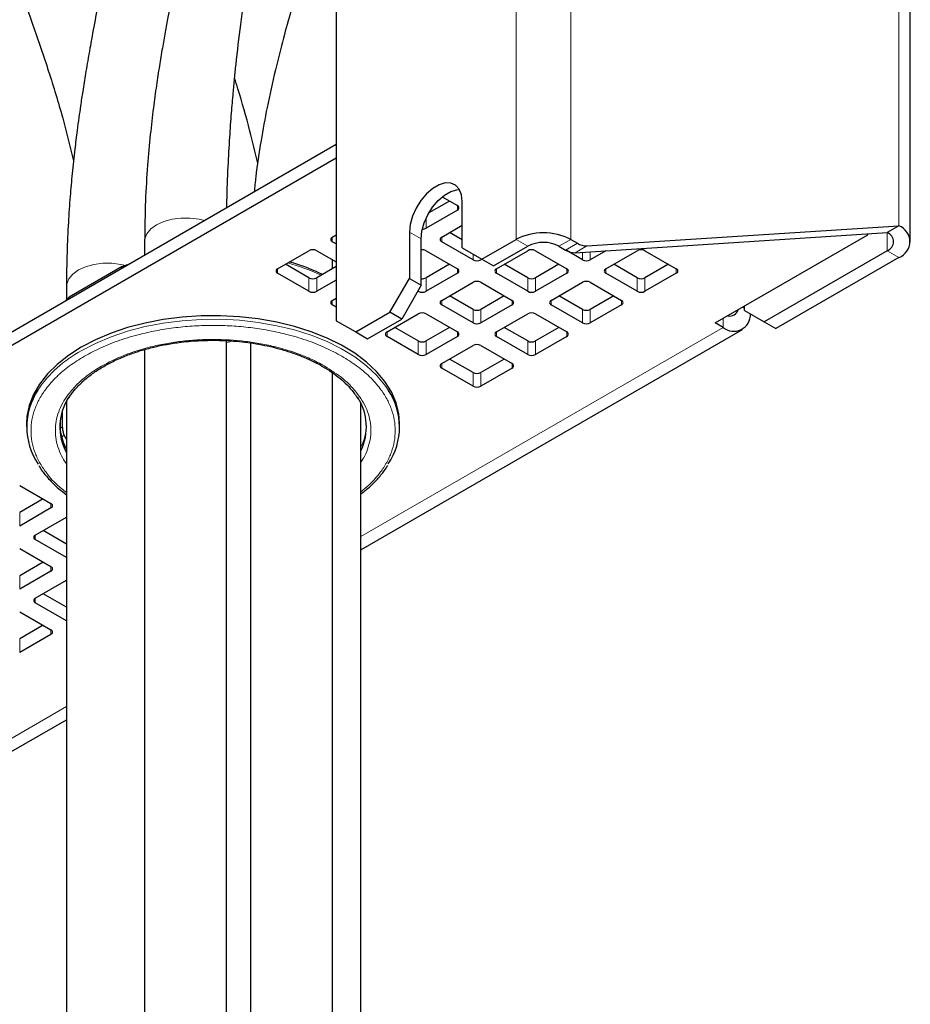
# Model space of a CAD drawing. Header units: millimetres. Extents: x 5 to 418, y 2 to 292.
# Tile 19 of 25: x 338 to 360, y 99 to 123. Entities that reach past the tile are written whole.
import ezdxf

# ---------------------------------------------------------------- set-up
doc = ezdxf.new("R2010")
doc.units = ezdxf.units.MM

msp = doc.modelspace()

# ---------------------------------------------------------------- linework, layer by layer
at = {"color": 7, "linetype": 'Continuous', "lineweight": 18}
for p, q in [((350.3073, 224.7394), (350.3073, 117.6092)), ((351.6272, 224.7394), (351.6272, 117.6092)), ((359.5468, 117.9366), (359.5468, 213.7441)), ((348.893, 118.3176), (348.893, 118.4264)), ((348.1388, 117.8822), (348.1388, 118.1172)), ((347.7381, 117.7864), (348.0209, 117.6231)), ((345.8761, 117.5556), (345.8761, 117.6645)), ((348.5159, 117.5556), (348.5159, 117.6645)), ((350.5901, 117.446), (350.3073, 117.6092)), ((351.3443, 117.446), (351.6272, 117.6092)), ((359.2639, 117.7733), (359.2639, 117.3379)), ((351.505, 117.3532), (351.7879, 117.5165)), ((352.0168, 117.4528), (351.734, 117.2895)), ((352.0986, 117.1202), (352.0986, 117.313)), ((359.2639, 117.3379), (359.5468, 117.1746)), ((349.2702, 117.1202), (349.2702, 117.2555)), ((349.4587, 117.1202), (349.4587, 117.1466)), ((351.91, 117.1202), (351.91, 117.3009)), ((339.5086, 116.1714), (340.7884, 116.9102)), ((340.8159, 116.9204), (340.7884, 116.9105)), ((344.5561, 116.7936), (344.5561, 116.9025)), ((348.893, 116.7936), (348.893, 116.9025)), ((349.8359, 116.7936), (349.8359, 116.9025)), ((351.5329, 116.7936), (351.5329, 116.9025)), ((352.4757, 116.7936), (352.4757, 116.9025)), ((354.1728, 116.7936), (354.1728, 116.9025)), ((345.3104, 116.3582), (345.3104, 116.6848)), ((345.4989, 116.3582), (345.4989, 116.6848)), ((348.1388, 116.3582), (348.1388, 116.6848)), ((350.5901, 116.3582), (350.5901, 116.6848)), ((350.7787, 116.3582), (350.7787, 116.6848)), ((353.23, 116.3582), (353.23, 116.6848)), ((353.4185, 116.3582), (353.4185, 116.6848)), ((347.9502, 116.3582), (347.9502, 116.3847)), ((339.5086, 116.1716), (339.4913, 116.1558)), ((345.8761, 116.0317), (345.8761, 116.1405)), ((348.5159, 116.0317), (348.5159, 116.1405)), ((350.213, 116.0317), (350.213, 116.1405)), ((351.1558, 116.0317), (351.1558, 116.1405)), ((352.8528, 116.0317), (352.8528, 116.1405)), ((349.2702, 115.5962), (349.2702, 115.9229)), ((349.4587, 115.5962), (349.4587, 115.9229)), ((351.91, 115.5962), (351.91, 115.9229)), ((352.0986, 115.5962), (352.0986, 115.9229)), ((355.7757, 115.9773), (355.8227, 115.9501)), ((355.3041, 115.7051), (355.3041, 115.4874)), ((355.3041, 115.4874), (346.5653, 110.4425)), ((347.196, 115.2697), (347.196, 115.3785)), ((348.893, 115.2697), (348.893, 115.3785)), ((349.8359, 115.2697), (349.8359, 115.3785)), ((351.5329, 115.2697), (351.5329, 115.3785)), ((347.9502, 114.8343), (347.9502, 115.1609)), ((348.1388, 114.8343), (348.1388, 115.1609)), ((350.5901, 114.8343), (350.5901, 115.1609)), ((350.7787, 114.8343), (350.7787, 115.1609)), ((348.5159, 114.5077), (348.5159, 114.6165)), ((350.213, 114.5077), (350.213, 114.6165)), ((349.2702, 114.0723), (349.2702, 114.3989)), ((349.4587, 114.0723), (349.4587, 114.3989)), ((339.3108, 113.0145), (339.3013, 113.1307)), ((339.3699, 113.0919), (339.3103, 113.0479)), ((339.346, 112.8404), (339.4099, 112.8876)), ((339.0878, 111.1332), (339.0878, 111.2421)), ((338.3336, 110.6978), (338.3336, 111.0244)), ((338.7107, 110.3712), (338.7107, 110.4801)), ((339.0878, 109.6092), (339.0878, 109.7181)), ((338.3336, 109.1738), (338.3336, 109.5004)), ((338.7107, 108.8473), (338.7107, 108.9561)), ((339.0878, 108.0853), (339.0878, 108.1941)), ((338.3336, 107.6499), (338.3336, 107.9765)), ((339.4621, 106.342), (332.6767, 102.4249))]:
    msp.add_line(p, q, dxfattribs=at)
at = {"color": 7, "linetype": 'Continuous', "lineweight": 25}
for p, q in [((359.8202, 117.5556), (359.8202, 213.3631)), ((345.9703, 139.5102), (345.9703, 115.65)), ((345.9703, 119.896), (325.2757, 107.9493)), ((345.9703, 119.5694), (325.2757, 107.6226)), ((348.7044, 118.5353), (348.2056, 118.2474)), ((348.5293, 118.6364), (348.893, 118.4264)), ((349.0109, 117.4052), (349.0109, 118.5212)), ((348.893, 118.3176), (348.1388, 117.8822)), ((347.7381, 117.7864), (347.7381, 116.6705)), ((348.5159, 117.6645), (349.0109, 117.9502)), ((352.0168, 117.4528), (359.5468, 117.9366)), ((359.5468, 117.9366), (359.2639, 117.7733)), ((341.3477, 117.5585), (341.3477, 117.2275)), ((345.8761, 117.6645), (345.9703, 117.7189)), ((345.9703, 117.5012), (345.8761, 117.5556)), ((348.0209, 116.5072), (348.0209, 117.6231)), ((349.2702, 117.1202), (348.5159, 117.5556)), ((349.0109, 117.5965), (348.7045, 117.7734)), ((349.4823, 117.133), (350.3073, 117.6092)), ((351.6272, 117.6092), (351.7879, 117.5165)), ((351.734, 117.2895), (359.2639, 117.7733)), ((355.1156, 115.5962), (358.7925, 117.7189)), ((358.7925, 117.7189), (358.7925, 117.743)), ((344.5561, 116.9025), (345.3104, 117.3379)), ((345.4989, 117.3379), (345.9703, 117.0658)), ((348.1388, 117.3379), (348.893, 116.9025)), ((349.0109, 117.4052), (349.4823, 117.133)), ((349.7651, 116.9697), (350.5901, 117.446)), ((349.8359, 116.9025), (350.5901, 117.3379)), ((350.7787, 117.3379), (351.5329, 116.9025)), ((351.3443, 117.446), (351.505, 117.3532)), ((351.91, 117.1202), (351.5305, 117.3393)), ((352.4743, 117.3371), (352.0986, 117.1202)), ((352.4757, 116.9025), (353.23, 117.3379)), ((353.4185, 117.3379), (354.1728, 116.9025)), ((359.2639, 117.3379), (356.2941, 115.6234)), ((345.8765, 116.9028), (345.8765, 117.1199)), ((349.4816, 117.1334), (349.4587, 117.1202)), ((349.4823, 117.133), (349.7651, 116.9697)), ((359.5468, 117.1746), (356.5769, 115.4602)), ((340.808, 116.9531), (339.5277, 116.214)), ((340.7884, 116.9105), (340.7884, 116.9102)), ((340.7884, 116.9102), (340.7885, 116.9046)), ((345.3104, 116.6848), (344.7447, 117.0114)), ((345.9703, 116.957), (345.4989, 116.6848)), ((348.7044, 117.0114), (348.1388, 116.6848)), ((350.5901, 116.6848), (350.0245, 117.0114)), ((351.3443, 117.0114), (350.7787, 116.6848)), ((353.23, 116.6848), (352.6643, 117.0114)), ((353.9842, 117.0114), (353.4185, 116.6848)), ((345.3104, 116.3582), (344.5561, 116.7936)), ((345.9703, 116.6304), (345.4989, 116.3582)), ((347.2667, 115.854), (347.7381, 116.6705)), ((347.7381, 116.6705), (348.0209, 116.5072)), ((348.893, 116.7936), (348.1388, 116.3582)), ((350.5901, 116.3582), (349.8359, 116.7936)), ((351.5329, 116.7936), (350.7787, 116.3582)), ((353.23, 116.3582), (352.4757, 116.7936)), ((354.1728, 116.7936), (353.4185, 116.3582)), ((339.4621, 116.47), (339.4621, 116.1517)), ((348.0209, 116.5072), (347.5495, 115.6907)), ((347.9502, 116.3582), (347.9388, 116.3648)), ((348.5159, 116.1405), (349.2702, 116.5759)), ((349.4587, 116.5759), (350.213, 116.1405)), ((351.1558, 116.1405), (351.91, 116.5759)), ((352.0986, 116.5759), (352.8528, 116.1405)), ((339.5085, 116.1657), (339.5086, 116.1714)), ((339.5086, 116.1716), (339.5086, 116.1714)), ((345.8761, 116.1405), (345.9703, 116.1949)), ((349.2702, 115.9229), (348.7045, 116.2494)), ((350.0244, 116.2494), (349.4587, 115.9229)), ((351.91, 115.9229), (351.3444, 116.2494)), ((352.6642, 116.2494), (352.0986, 115.9229)), ((345.9703, 115.9772), (345.8761, 116.0317)), ((349.2702, 115.5962), (348.5159, 116.0317)), ((350.213, 116.0317), (349.4587, 115.5962)), ((351.91, 115.5962), (351.1558, 116.0317)), ((352.8528, 116.0317), (352.0986, 115.5962)), ((355.8227, 115.8957), (355.8227, 116.0044)), ((355.8227, 115.8957), (356.2941, 115.6234)), ((345.9703, 115.65), (346.4417, 115.3777)), ((346.4417, 115.3777), (347.2667, 115.854)), ((346.7246, 115.2144), (347.5495, 115.6907)), ((347.196, 115.3785), (347.9502, 115.8139)), ((347.5495, 115.6907), (347.2667, 115.854)), ((348.1388, 115.8139), (348.893, 115.3785)), ((349.8359, 115.3785), (350.5901, 115.8139)), ((350.7787, 115.8139), (351.5329, 115.3785)), ((346.5653, 110.1269), (355.7708, 115.4412)), ((347.9502, 115.1609), (347.3846, 115.4874)), ((348.7044, 115.4874), (348.1388, 115.1609)), ((350.5901, 115.1609), (350.0245, 115.4874)), ((351.3443, 115.4874), (350.7787, 115.1609)), ((355.3041, 115.4874), (355.1156, 115.5962)), ((356.2941, 115.6234), (356.5769, 115.4602)), ((346.4417, 115.3777), (346.7246, 115.2144)), ((347.9502, 114.8343), (347.196, 115.2697)), ((348.893, 115.2697), (348.1388, 114.8343)), ((350.5901, 114.8343), (349.8359, 115.2697)), ((351.5329, 115.2697), (350.7787, 114.8343)), ((341.3477, 114.9533), (341.3477, 85.1776)), ((343.3211, 85.1776), (343.3211, 115.1679)), ((343.9032, 115.1131), (343.9032, 84.78)), ((348.5159, 114.6165), (349.2702, 115.052)), ((349.4587, 115.052), (350.213, 114.6165)), ((349.2702, 114.3989), (348.7045, 114.7254)), ((350.0244, 114.7254), (349.4587, 114.3989)), ((349.2702, 114.0723), (348.5159, 114.5077)), ((350.213, 114.5077), (349.4587, 114.0723)), ((345.8765, 84.78), (345.8765, 114.3959)), ((339.4621, 113.7115), (339.4621, 84.0891)), ((346.5653, 83.3048), (346.5653, 113.6593)), ((339.3699, 113.0919), (339.3647, 113.4321)), ((338.5005, 113.1742), (338.5005, 113.0871)), ((339.3074, 113.2104), (339.3108, 113.0145)), ((347.5005, 113.0871), (347.5005, 113.1742)), ((338.3336, 111.6775), (339.0878, 111.2421)), ((338.8992, 111.3509), (338.3336, 111.0244)), ((339.0878, 111.1332), (338.3336, 110.6978)), ((338.7107, 110.4801), (339.4621, 110.9139)), ((339.4621, 110.2641), (338.8993, 110.589)), ((339.4621, 109.9374), (338.7107, 110.3712)), ((338.3336, 110.1535), (339.0878, 109.7181)), ((338.8992, 109.827), (338.3336, 109.5004)), ((339.0878, 109.6092), (338.3336, 109.1738)), ((338.7107, 108.9561), (339.4621, 109.3899)), ((339.4621, 108.7401), (338.8993, 109.065)), ((339.4621, 108.4135), (338.7107, 108.8473)), ((338.3336, 108.6296), (339.0878, 108.1941)), ((338.8992, 108.303), (338.3336, 107.9765)), ((339.0878, 108.0853), (338.3336, 107.6499)), ((333.1434, 102.3786), (339.4621, 106.0264))]:
    msp.add_line(p, q, dxfattribs=at)
at = {"color": 7, "linetype": 'Continuous', "lineweight": 25, "flags": 128}
for points in [[(349.0109, 118.5212), (348.9924, 118.6864), (348.938, 118.8206), (348.8508, 118.9161), (348.736, 118.9673), (348.6002, 118.9712), (348.4512, 118.9276), (348.2978, 118.839), (348.1488, 118.7106), (348.013, 118.5499), (347.8981, 118.3661), (347.811, 118.17), (347.7566, 117.9729), (347.7381, 117.7864)], [(348.0209, 117.6231), (348.0394, 117.8097), (348.0938, 118.0067), (348.181, 118.2028), (348.2958, 118.3866), (348.4317, 118.5474), (348.5806, 118.6758), (348.7341, 118.7643), (348.883, 118.8079), (348.9431, 118.8121)], [(347.5005, 113.1742), (347.4822, 113.408), (347.4168, 113.6728), (347.3046, 113.9323), (347.1468, 114.1838), (346.945, 114.4245), (346.7014, 114.6521), (346.4185, 114.8639), (346.0995, 115.0578), (345.7476, 115.2318), (345.3665, 115.3839), (344.9604, 115.5127), (344.5335, 115.6166), (344.0904, 115.6947), (343.6357, 115.746), (343.1743, 115.7701), (342.711, 115.7666), (342.2508, 115.7357), (341.7985, 115.6776), (341.359, 115.593), (340.9369, 115.4828), (340.5367, 115.348), (340.1625, 115.1903), (339.8185, 115.0111)], [(339.8185, 115.0111), (339.5082, 114.8125), (339.2349, 114.5966), (339.0015, 114.3655), (338.8105, 114.1218), (338.664, 113.8681), (338.5634, 113.607), (338.5098, 113.3413), (338.5005, 113.1742)], [(339.4621, 112.7806), (339.4429, 112.8176), (339.4099, 112.8876)]]:
    msp.add_lwpolyline(points, dxfattribs=at)
at = {"color": 7, "linetype": 'Continuous', "lineweight": 18, "flags": 128}
for points in [[(342.7942, 118.0625), (342.6603, 118.0962), (342.4449, 118.1245), (342.2239, 118.1245), (342.0085, 118.0962), (341.8095, 118.0408), (341.6367, 117.9613), (341.499, 117.8616), (341.4031, 117.7467), (341.3539, 117.6223), (341.3477, 117.5585)], [(340.8824, 116.9816), (340.7747, 117.0076), (340.5593, 117.036), (340.3383, 117.036), (340.1229, 117.0076), (339.9238, 116.9523), (339.7511, 116.8728), (339.6133, 116.773), (339.5175, 116.6581), (339.4683, 116.5338), (339.4621, 116.47)], [(339.8185, 114.924), (340.1625, 115.1032), (340.5367, 115.261), (340.9369, 115.3957), (341.359, 115.5059), (341.7985, 115.5905), (342.2508, 115.6486), (342.711, 115.6795), (343.1743, 115.683), (343.6357, 115.6589), (344.0904, 115.6076), (344.5335, 115.5295), (344.9604, 115.4256), (345.3665, 115.2969), (345.7476, 115.1447), (346.0995, 114.9707), (346.4185, 114.7768), (346.7014, 114.565), (346.945, 114.3375), (347.1468, 114.0967), (347.2236, 113.9843)], [(343.4078, 115.1424), (343.3671, 115.1348), (343.3211, 115.1247)]]:
    msp.add_lwpolyline(points, dxfattribs=at)
at = {"color": 7, "linetype": 'Continuous', "lineweight": 25}
for centre, radius, start, end in [((348.8724, 118.372), 0.0582, 290.78342, 69.21658), ((348.049, 118.0505), 0.1908, 270.33562, 298.09586), ((359.4022, 117.5556), 0.4075, 290.78342, 69.21658), ((345.8967, 117.61), 0.0582, 110.78342, 249.21658), ((348.5366, 117.61), 0.0582, 110.78342, 249.21658), ((350.9672, 116.3355), 1.4346, 62.60967, 117.39033), ((359.1813, 117.5556), 0.2329, 290.78342, 69.21658), ((345.4047, 117.1559), 0.2049, 62.60967, 117.39033), ((348.0459, 117.1609), 0.1999, 62.31287, 97.16708), ((350.9672, 116.7181), 0.8197, 62.60967, 117.39033), ((350.6844, 117.1559), 0.2049, 62.60967, 117.39033), ((351.7259, 117.7042), 0.4147, 237.81206, 271.10985), ((352.0088, 117.8674), 0.4147, 237.81206, 271.10985), ((353.3242, 117.1559), 0.2049, 62.60967, 117.39033), ((349.3644, 117.3022), 0.2049, 242.60967, 297.39033), ((352.0043, 117.3022), 0.2049, 242.60967, 297.39033), ((344.5768, 116.8481), 0.0582, 110.78342, 249.21658), ((348.8724, 116.8481), 0.0582, 290.78342, 69.21658), ((349.8565, 116.8481), 0.0582, 110.78342, 249.21658), ((351.5123, 116.8481), 0.0582, 290.78342, 69.21658), ((352.4964, 116.8481), 0.0582, 110.78342, 249.21658), ((354.1521, 116.8481), 0.0582, 290.78342, 69.21658), ((345.4047, 116.8668), 0.2049, 242.60967, 297.39033), ((348.0454, 116.8646), 0.2026, 263.06573, 297.45433), ((349.3644, 116.394), 0.2049, 62.60967, 117.39033), ((350.6844, 116.8668), 0.2049, 242.60967, 297.39033), ((352.0043, 116.394), 0.2049, 62.60967, 117.39033), ((353.3242, 116.8668), 0.2049, 242.60967, 297.39033), ((345.4047, 116.5402), 0.2049, 242.60967, 297.39033), ((345.8967, 116.0861), 0.0582, 110.78342, 249.21658), ((348.0445, 116.5402), 0.2049, 242.60967, 297.39033), ((348.5366, 116.0861), 0.0582, 110.78342, 249.21658), ((350.1923, 116.0861), 0.0582, 290.78342, 69.21658), ((350.6844, 116.5402), 0.2049, 242.60967, 297.39033), ((351.1764, 116.0861), 0.0582, 110.78342, 249.21658), ((352.8322, 116.0861), 0.0582, 290.78342, 69.21658), ((353.3242, 116.5402), 0.2049, 242.60967, 297.39033), ((349.3644, 116.1048), 0.2049, 242.60967, 297.39033), ((352.0043, 116.1048), 0.2049, 242.60967, 297.39033), ((355.4671, 115.9672), 0.2047, 255.31952, 344.6751), ((348.0445, 115.632), 0.2049, 62.60967, 117.39033), ((350.6844, 115.632), 0.2049, 62.60967, 117.39033), ((355.5618, 115.7949), 0.4012, 230.04622, 2.86948), ((349.3644, 115.7782), 0.2049, 242.60967, 297.39033), ((352.0043, 115.7782), 0.2049, 242.60967, 297.39033), ((347.2166, 115.3241), 0.0582, 110.78342, 249.21658), ((348.8724, 115.3241), 0.0582, 290.78342, 69.21658), ((349.8565, 115.3241), 0.0582, 110.78342, 249.21658), ((351.5123, 115.3241), 0.0582, 290.78342, 69.21658), ((348.0445, 115.3428), 0.2049, 242.60967, 297.39033), ((349.3644, 114.87), 0.2049, 62.60967, 117.39033), ((350.6844, 115.3428), 0.2049, 242.60967, 297.39033), ((348.0445, 115.0162), 0.2049, 242.60967, 297.39033), ((350.6844, 115.0162), 0.2049, 242.60967, 297.39033), ((348.5366, 114.5621), 0.0582, 110.78342, 249.21658), ((350.1923, 114.5621), 0.0582, 290.78342, 69.21658), ((349.3644, 114.5809), 0.2049, 242.60967, 297.39033), ((349.3644, 114.2542), 0.2049, 242.60967, 297.39033), ((340.1141, 113.087), 1.6098, 146.38174, 213.83852), ((340.6216, 113.0888), 1.3177, 146.71839, 208.36763), ((345.3862, 113.0892), 1.3115, 334.0343, 32.75083), ((345.8877, 113.0872), 1.6092, 326.2905, 33.88352), ((340.6843, 113.2046), 1.3865, 187.88109, 208.18156), ((339.0672, 111.1876), 0.0582, 290.78342, 69.21658), ((338.7314, 110.4257), 0.0582, 110.78342, 249.21658), ((339.0672, 109.6637), 0.0582, 290.78342, 69.21658), ((338.7314, 108.9017), 0.0582, 110.78342, 249.21658), ((339.0672, 108.1397), 0.0582, 290.78342, 69.21658)]:
    msp.add_arc(centre, radius, start, end, dxfattribs=at)
at = {"color": 7, "linetype": 'Continuous', "lineweight": 18}
for centre, radius, start, end in [((343.4248, 112.0489), 5.1799, 65.09018, 74.60859), ((341.2111, 112.3352), 2.9396, 118.277, 146.01828), ((345.3719, 113.187), 1.329, 333.88704, 357.5718)]:
    msp.add_arc(centre, radius, start, end, dxfattribs=at)
at = {"color": 7, "linetype": 'Continuous', "lineweight": 25}
for points, knots in [([(344.0722, 137.0242), (344.0717, 136.9562), (344.0695, 136.6767), (344.0554, 136.2332), (344.0348, 135.726), (344.0137, 135.3305), (343.9931, 134.9929), (343.9699, 134.6567), (343.9398, 134.2684), (343.8999, 133.8122), (343.8484, 133.293), (343.7875, 132.7493), (343.7235, 132.2355), (343.663, 131.7877), (343.5946, 131.3135), (343.5054, 130.7366), (343.3853, 130.0245), (343.2475, 129.2733), (343.0991, 128.5184), (342.9526, 127.8136), (342.8102, 127.1542), (342.6804, 126.5667), (342.5536, 125.9988), (342.425, 125.424), (342.2911, 124.8193), (342.1552, 124.1901), (342.0266, 123.5706), (341.923, 123.0421), (341.8412, 122.602), (341.7723, 122.2117), (341.7016, 121.7846), (341.6283, 121.3039), (341.5534, 120.7537), (341.4791, 120.1131), (341.4122, 119.3681), (341.3593, 118.5104), (341.3517, 117.8885), (341.3477, 117.5601)], [0, 0, 0, 0, 0.0097186, 0.0399335, 0.0648631, 0.0845197, 0.0989064, 0.1154845, 0.1349814, 0.1574052, 0.184687, 0.214443, 0.2414961, 0.2650153, 0.2849902, 0.3166013, 0.356504, 0.3983654, 0.4372421, 0.4782699, 0.5123894, 0.5439342, 0.573346, 0.6040958, 0.6364607, 0.6701556, 0.7041357, 0.7340056, 0.7526044, 0.772414, 0.7942154, 0.818007, 0.8453052, 0.8768571, 0.9131205, 0.9541371, 1, 1, 1, 1]), ([(341.9495, 135.8265), (341.9478, 135.6456), (341.9432, 135.1462), (341.9118, 134.3892), (341.8657, 133.5798), (341.8128, 132.8828), (341.7595, 132.291), (341.6892, 131.6029), (341.5973, 130.8265), (341.4955, 130.0853), (341.4112, 129.5212), (341.3361, 129.0445), (341.2415, 128.4772), (341.1334, 127.8663), (341.0256, 127.2866), (340.9288, 126.7838), (340.8353, 126.309), (340.7388, 125.8279), (340.634, 125.3119), (340.5267, 124.7862), (340.4203, 124.2629), (340.3148, 123.7372), (340.2055, 123.18), (340.1018, 122.6321), (340.0057, 122.0993), (339.9258, 121.6317), (339.8576, 121.2076), (339.8042, 120.8547), (339.7591, 120.5399), (339.7124, 120.194), (339.6567, 119.7446), (339.5997, 119.2167), (339.547, 118.6277), (339.5035, 117.9954), (339.4696, 117.2702), (339.4648, 116.7463), (339.4622, 116.47)], [0, 0, 0, 0, 0.0258022, 0.0712315, 0.1116735, 0.1471536, 0.1776738, 0.2032253, 0.2544035, 0.299812, 0.3206373, 0.3445438, 0.3762738, 0.4120963, 0.4437464, 0.4709105, 0.4943348, 0.5213629, 0.5495428, 0.5785308, 0.606859, 0.6343536, 0.6632847, 0.6961937, 0.7215886, 0.7473184, 0.7692627, 0.7872223, 0.8014956, 0.8173109, 0.8400193, 0.8696146, 0.8963337, 0.9269439, 0.9614781, 1, 1, 1, 1]), ([(343.3315, 118.3726), (343.332, 118.4249), (343.3357, 118.7603), (343.3604, 119.3284), (343.3987, 120.0387), (343.4412, 120.6287), (343.481, 121.1005), (343.5175, 121.4884), (343.5739, 122.0417), (343.6647, 122.8158), (343.7795, 123.6413), (343.8826, 124.3064), (343.9641, 124.8006), (344.0525, 125.3064), (344.1489, 125.8296), (344.2468, 126.335), (344.3406, 126.8008), (344.4292, 127.2278), (344.5227, 127.6677), (344.6249, 128.1381), (344.7378, 128.6497), (344.8576, 129.1873), (344.9654, 129.6712), (345.0519, 130.0624), (345.1157, 130.3536), (345.1771, 130.6371), (345.2467, 130.9634), (345.3348, 131.3856), (345.4336, 131.877), (345.5309, 132.3885), (345.6128, 132.8473), (345.6771, 133.2316), (345.73, 133.5678), (345.7832, 133.9278), (345.8442, 134.3807), (345.9129, 134.9569), (345.9503, 135.3862), (345.9703, 135.6162)], [0, 0, 0, 0, 0.00850571, 0.05455464, 0.09390014, 0.12654557, 0.15355514, 0.17364222, 0.19278205, 0.24868344, 0.30793502, 0.33778407, 0.36682242, 0.39595855, 0.42823093, 0.4609006, 0.48716064, 0.51242812, 0.53819933, 0.56680778, 0.59764154, 0.63066745, 0.66383533, 0.68486284, 0.70099967, 0.71601412, 0.73521192, 0.75862594, 0.79026705, 0.82122757, 0.84768864, 0.86965936, 0.8872288, 0.9049381, 0.93004185, 0.96253173, 1, 1, 1, 1]), ([(336.3089, 132.5616), (336.31, 132.478), (336.3142, 132.1785), (336.3414, 131.7207), (336.3802, 131.2191), (336.4199, 130.8293), (336.4541, 130.5403), (336.4843, 130.31), (336.5135, 130.1033), (336.5469, 129.8832), (336.5855, 129.6476), (336.6296, 129.3969), (336.6797, 129.1317), (336.7789, 128.6426), (336.9418, 127.943), (337.202, 126.9935), (337.5155, 125.9928), (337.8763, 124.9451), (338.2618, 123.8761), (338.6535, 122.79), (339.0321, 121.6754), (339.3665, 120.5942), (339.5479, 119.8514), (339.6327, 119.5046)], [0, 0, 0, 0, 0.0149656, 0.0536226, 0.0852832, 0.1100113, 0.1291973, 0.1421869, 0.1558843, 0.170823, 0.1870078, 0.2044445, 0.2231395, 0.2431006, 0.3093032, 0.3778524, 0.4625401, 0.550474, 0.6390752, 0.7344495, 0.8281558, 0.919763, 1, 1, 1, 1]), ([(345.9703, 126.5218), (345.9668, 126.5117), (345.8877, 126.2866), (345.7368, 125.8462), (345.5331, 125.2412), (345.357, 124.7012), (345.1998, 124.2049), (345.0414, 123.6878), (344.8698, 123.1015), (344.685, 122.43), (344.4885, 121.6517), (344.3046, 120.8253), (344.1468, 119.9651), (344.0408, 119.284), (344.0045, 118.8758), (343.9938, 118.755)], [0, 0, 0, 0, 0.0038932, 0.0866975, 0.1696998, 0.237006, 0.2947335, 0.3606054, 0.4356888, 0.5200153, 0.6189014, 0.7350234, 0.8382753, 0.9521362, 1, 1, 1, 1]), ([(344.0768, 119.4512), (344.0146, 119.7101), (343.8686, 120.3178), (343.6764, 120.9974), (343.5459, 121.4165), (343.5193, 121.502)], [0, 0, 0, 0, 0.371284, 0.8718535, 1, 1, 1, 1]), ([(340.7884, 116.9105), (340.7892, 116.9196), (340.7905, 116.9336), (340.798, 116.9456), (340.8041, 116.9521), (340.8093, 116.9527), (340.8112, 116.9529)], [0, 0, 0, 0, 0.4231485, 0.6444675, 0.8717358, 1, 1, 1, 1]), ([(340.9657, 117.0069), (340.9548, 117.0037), (340.9012, 116.9876), (340.8514, 116.9677), (340.8115, 116.9519)], [0, 0, 0, 0, 0.20196291, 1, 1, 1, 1]), ([(345.6369, 116.7645), (345.5483, 116.8057), (345.3609, 116.8929), (345.0924, 116.9929), (344.9091, 117.0458), (344.8392, 117.0659)], [0, 0, 0, 0, 0.3562712, 0.7543334, 1, 1, 1, 1]), ([(339.5264, 116.2092), (339.4992, 116.1867), (339.4652, 116.1585), (339.4377, 116.1278), (339.4322, 116.1217)], [0, 0, 0, 0, 0.7995453, 1, 1, 1, 1]), ([(339.5248, 116.2111), (339.5234, 116.2101), (339.5188, 116.2067), (339.5113, 116.1948), (339.5097, 116.1808), (339.5086, 116.1716)], [0, 0, 0, 0, 0.1302346, 0.4291171, 1, 1, 1, 1]), ([(339.5227, 113.7889), (339.5389, 113.8161), (339.5934, 113.9072), (339.7213, 114.0559), (339.9034, 114.2321), (340.1165, 114.3972), (340.356, 114.5498), (340.6201, 114.6884), (340.9053, 114.8115), (341.2076, 114.9176), (341.5207, 115.0053), (341.8418, 115.075), (342.1383, 115.1222), (342.4051, 115.1518), (342.6819, 115.173), (342.8799, 115.1761), (343.0005, 115.178)], [0, 0, 0, 0, 0.034238, 0.1146381, 0.1945202, 0.2740848, 0.3534161, 0.4325078, 0.5112671, 0.5894496, 0.6665245, 0.7412151, 0.8158663, 0.8693908, 0.9204738, 1, 1, 1, 1]), ([(343.0005, 115.178), (343.1364, 115.1767), (343.2751, 115.1753), (343.4124, 115.1648), (343.4152, 115.1646)], [0, 0, 0, 0, 0.9796089, 1, 1, 1, 1]), ([(343.4152, 115.1646), (343.4665, 115.161), (343.6074, 115.151), (343.8383, 115.1251), (344.1114, 115.0829), (344.3898, 115.0262), (344.6705, 114.9538), (344.9463, 114.866), (345.2124, 114.7633), (345.4646, 114.6466), (345.6996, 114.5168), (345.9145, 114.375), (346.1074, 114.2226), (346.2752, 114.0602), (346.4062, 113.9077), (346.468, 113.8077), (346.4934, 113.7666)], [0, 0, 0, 0, 0.0371588, 0.1020305, 0.1689751, 0.2403504, 0.3143228, 0.3901483, 0.4672449, 0.5452221, 0.6238263, 0.7029212, 0.7824848, 0.8626046, 0.9435294, 1, 1, 1, 1]), ([(339.4099, 112.8876), (339.4044, 112.9019), (339.3942, 112.9288), (339.3823, 112.9805), (339.3747, 113.0274), (339.3708, 113.065), (339.3702, 113.0838), (339.3699, 113.0919)], [0, 0, 0, 0, 0.2833621, 0.5315585, 0.723177, 0.8812199, 1, 1, 1, 1]), ([(338.7915, 112.1553), (338.8189, 112.1113), (338.8935, 111.9917), (339.0533, 111.8076), (339.2477, 111.6157), (339.3962, 111.5026), (339.4621, 111.4523)], [0, 0, 0, 0, 0.1724605, 0.4682076, 0.7636911, 1, 1, 1, 1]), ([(346.5653, 111.4703), (346.635, 111.5255), (346.7796, 111.6401), (346.9665, 111.8283), (347.115, 112.0027), (347.1858, 112.1164), (347.2126, 112.1593)], [0, 0, 0, 0, 0.2621639, 0.5438287, 0.8275137, 1, 1, 1, 1])]:
    msp.add_open_spline(points, degree=3, knots=knots, dxfattribs=at)
at = {"color": 7, "linetype": 'Continuous', "lineweight": 18}
for points, knots in [([(339.8939, 114.7934), (340.0247, 114.8637), (340.2902, 115.0066), (340.7492, 115.1855), (341.2138, 115.3233), (341.6688, 115.4215), (342.1017, 115.4871), (342.5471, 115.5273), (343.0005, 115.5407), (343.4538, 115.5273), (343.8992, 115.4871), (344.3321, 115.4215), (344.7872, 115.3233), (345.2517, 115.1855), (345.7108, 115.0066), (345.9763, 114.8637), (346.107, 114.7934)], [0, 0, 0, 0, 0.07762746, 0.1576623, 0.23995134, 0.30427402, 0.36860688, 0.43429824, 0.49999998, 0.56569133, 0.63139308, 0.69571576, 0.76004863, 0.84232865, 0.92236797, 1, 1, 1, 1]), ([(345.6922, 114.5539), (345.5789, 114.6149), (345.3489, 114.7386), (344.9511, 114.8936), (344.5486, 115.013), (344.1543, 115.0981), (343.6529, 115.1742), (343.1309, 115.2054), (342.6077, 115.1898), (342.2218, 115.155), (341.8465, 115.0982), (341.3764, 114.9961), (340.8377, 114.8285), (340.4816, 114.6437), (340.3088, 114.5539)], [0, 0, 0, 0, 0.0776562, 0.1577208, 0.2400414, 0.3043874, 0.3687452, 0.5000117, 0.5657269, 0.6314541, 0.6958001, 0.7601579, 0.8835661, 1, 1, 1, 1]), ([(339.4621, 111.503), (339.3811, 111.568), (339.1894, 111.7218), (338.9771, 111.969), (338.8057, 112.2312), (338.6924, 112.4812), (338.6226, 112.7383), (338.5994, 113), (338.6226, 113.2617), (338.6923, 113.5188), (338.8059, 113.7688), (338.9761, 114.0315), (339.2148, 114.2996), (339.5247, 114.5646), (339.7721, 114.7179), (339.8939, 114.7934)], [0, 0, 0, 0, 0.0667926, 0.1579588, 0.2292205, 0.3004934, 0.3732714, 0.446061, 0.518839, 0.5916285, 0.6628902, 0.7341631, 0.8253194, 0.9139932, 1, 1, 1, 1]), ([(346.107, 114.7934), (346.2289, 114.7179), (346.4763, 114.5647), (346.7862, 114.2997), (347.0249, 114.0315), (347.1951, 113.7688), (347.3087, 113.5189), (347.3783, 113.2617), (347.4016, 113), (347.3784, 112.7383), (347.3086, 112.4813), (347.1954, 112.2312), (347.0237, 111.9691), (346.8192, 111.7296), (346.6371, 111.583), (346.5653, 111.5252)], [0, 0, 0, 0, 0.0866519, 0.175991, 0.2678464, 0.3396467, 0.4114585, 0.4847866, 0.5581264, 0.6314546, 0.7047943, 0.7765947, 0.8484065, 0.9402518, 1, 1, 1, 1]), ([(340.3088, 114.5539), (340.2032, 114.4885), (339.9888, 114.3557), (339.7203, 114.1261), (339.5135, 113.8938), (339.3661, 113.6661), (339.2343, 113.3767), (339.1805, 113.0753), (339.207, 112.7732), (339.2685, 112.5507), (339.3523, 112.3572), (339.4307, 112.2423), (339.4621, 112.1964)], [0, 0, 0, 0, 0.1051196, 0.2134992, 0.3249327, 0.4120349, 0.499153, 0.6768423, 0.7657979, 0.8547697, 0.9418719, 1, 1, 1, 1]), ([(346.5653, 112.2371), (346.5872, 112.2696), (346.6558, 112.3711), (346.7639, 112.624), (346.8211, 112.9247), (346.7936, 113.2268), (346.7334, 113.4495), (346.6351, 113.6662), (346.4582, 113.9376), (346.1679, 114.2486), (345.8477, 114.4541), (345.6922, 114.5539)], [0, 0, 0, 0, 0.0417688, 0.1304239, 0.3112483, 0.4017733, 0.4923149, 0.5809538, 0.669609, 0.8396082, 1, 1, 1, 1])]:
    msp.add_open_spline(points, degree=3, knots=knots, dxfattribs=at)

doc.saveas('drawing.dxf')
